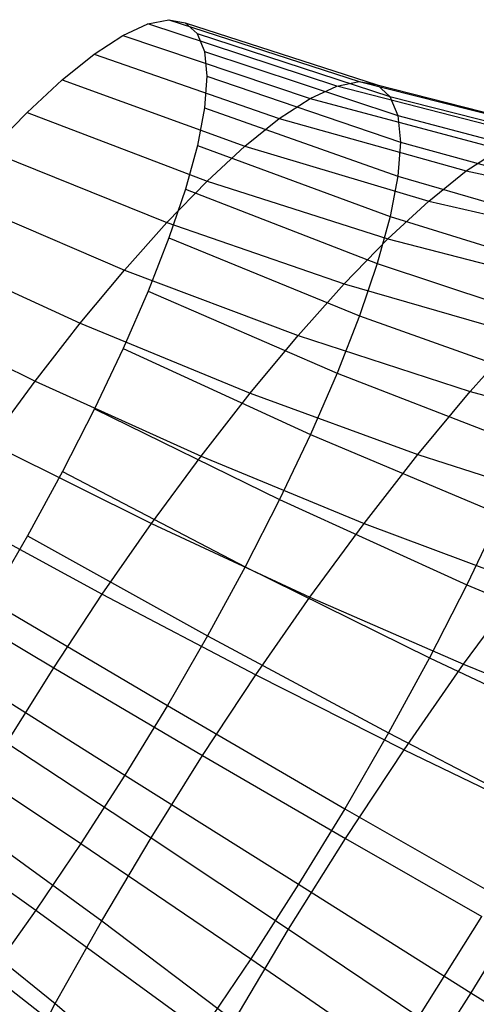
# Model space of a CAD drawing. Extents: x -11.4 to 11.4, y 1.8 to 24.6.
# Tile 32 of 199: x -1.943 to -1.605, y 6.805 to 7.533. Entities that reach past the tile are written whole.
import ezdxf

# ---------------------------------------------------------------- set-up
doc = ezdxf.new("R2010")
doc.units = 0
doc.header["$MEASUREMENT"] = 0
doc.layers.get('0').update_dxf_attribs({"color": 13, "linetype": 'CONTINUOUS'})

# ---------------------------------------------------------------- blocks, each defined once
blk = doc.blocks.new('GRUPUJ_4')
at = {"color": 0}
for p, q in [((9.53779, 5.67922, 4.31515), (9.55627, 5.68777, 4.36752)), ((9.53779, 5.67922, 4.31515), (9.55627, 5.68777, 4.36752)), ((9.55627, 5.68777, 4.36752), (9.57174, 5.69087, 4.42145)), ((9.55627, 5.68777, 4.36752), (9.57174, 5.69087, 4.42145)), ((9.69623, 5.64181, 4.32787), (9.55627, 5.68777, 4.36752)), ((9.69623, 5.64181, 4.32787), (9.55627, 5.68777, 4.36752)), ((9.57174, 5.69087, 4.42145), (9.71283, 5.64515, 4.38579)), ((9.57174, 5.69087, 4.42145), (9.58398, 5.68849, 4.47624)), ((9.57174, 5.69087, 4.42145), (9.71283, 5.64515, 4.38579)), ((9.57174, 5.69087, 4.42145), (9.58398, 5.68849, 4.47624)), ((9.58398, 5.68849, 4.47624), (9.72599, 5.64259, 4.44463)), ((9.58398, 5.68849, 4.47624), (9.59285, 5.68065, 4.53116)), ((9.58398, 5.68849, 4.47624), (9.72599, 5.64259, 4.44463)), ((9.58398, 5.68849, 4.47624), (9.59285, 5.68065, 4.53116)), ((9.51654, 5.66534, 4.26502), (9.53779, 5.67922, 4.31515)), ((9.51654, 5.66534, 4.26502), (9.53779, 5.67922, 4.31515)), ((9.53779, 5.67922, 4.31515), (9.67638, 5.63263, 4.27162)), ((9.53779, 5.67922, 4.31515), (9.67638, 5.63263, 4.27162)), ((9.59285, 5.68065, 4.53116), (9.73551, 5.63417, 4.50362)), ((9.59285, 5.68065, 4.53116), (9.73551, 5.63417, 4.50362)), ((9.59285, 5.68065, 4.53116), (9.59823, 5.66747, 4.58552)), ((9.59285, 5.68065, 4.53116), (9.59823, 5.66747, 4.58552)), ((9.49279, 5.64631, 4.21778), (9.51654, 5.66534, 4.26502)), ((9.49279, 5.64631, 4.21778), (9.51654, 5.66534, 4.26502)), ((9.51654, 5.66534, 4.26502), (9.65356, 5.61773, 4.21778)), ((9.51654, 5.66534, 4.26502), (9.65356, 5.61773, 4.21778)), ((9.59823, 5.66747, 4.58552), (9.74129, 5.62001, 4.562)), ((9.59823, 5.66747, 4.58552), (9.74129, 5.62001, 4.562)), ((9.59823, 5.66747, 4.58552), (9.60005, 5.6491, 4.63859)), ((9.59823, 5.66747, 4.58552), (9.60005, 5.6491, 4.63859)), ((9.46686, 5.62237, 4.17406), (9.49279, 5.64631, 4.21778)), ((9.46686, 5.62237, 4.17406), (9.49279, 5.64631, 4.21778)), ((9.49279, 5.64631, 4.21778), (9.62805, 5.59729, 4.16705)), ((9.49279, 5.64631, 4.21778), (9.62805, 5.59729, 4.16705)), ((9.60005, 5.6491, 4.63859), (9.59828, 5.6258, 4.68969)), ((9.60005, 5.6491, 4.63859), (9.59828, 5.6258, 4.68969)), ((9.60005, 5.6491, 4.63859), (9.74324, 5.60029, 4.619)), ((9.60005, 5.6491, 4.63859), (9.74324, 5.60029, 4.619)), ((9.69623, 5.64181, 4.32787), (9.71283, 5.64515, 4.38579)), ((9.69623, 5.64181, 4.32787), (9.71283, 5.64515, 4.38579)), ((9.71283, 5.64515, 4.38579), (9.85646, 5.6088, 4.34942)), ((9.71283, 5.64515, 4.38579), (9.72599, 5.64259, 4.44463)), ((9.71283, 5.64515, 4.38579), (9.85646, 5.6088, 4.34942)), ((9.71283, 5.64515, 4.38579), (9.72599, 5.64259, 4.44463)), ((9.72599, 5.64259, 4.44463), (9.87075, 5.60602, 4.41336)), ((9.72599, 5.64259, 4.44463), (9.73551, 5.63417, 4.50362)), ((9.72599, 5.64259, 4.44463), (9.87075, 5.60602, 4.41336)), ((9.72599, 5.64259, 4.44463), (9.73551, 5.63417, 4.50362)), ((9.67638, 5.63263, 4.27162), (9.69623, 5.64181, 4.32787)), ((9.67638, 5.63263, 4.27162), (9.69623, 5.64181, 4.32787)), ((9.83841, 5.60518, 4.28648), (9.69623, 5.64181, 4.32787)), ((9.83841, 5.60518, 4.28648), (9.69623, 5.64181, 4.32787)), ((9.65356, 5.61773, 4.21778), (9.67638, 5.63263, 4.27162)), ((9.65356, 5.61773, 4.21778), (9.67638, 5.63263, 4.27162)), ((9.67638, 5.63263, 4.27162), (9.81685, 5.5952, 4.22536)), ((9.67638, 5.63263, 4.27162), (9.81685, 5.5952, 4.22536)), ((9.73551, 5.63417, 4.50362), (9.8811, 5.59688, 4.47747)), ((9.73551, 5.63417, 4.50362), (9.8811, 5.59688, 4.47747)), ((9.73551, 5.63417, 4.50362), (9.74129, 5.62001, 4.562)), ((9.73551, 5.63417, 4.50362), (9.74129, 5.62001, 4.562)), ((9.43907, 5.59385, 4.13442), (9.46686, 5.62237, 4.17406)), ((9.43907, 5.59385, 4.13442), (9.46686, 5.62237, 4.17406)), ((9.46686, 5.62237, 4.17406), (9.60019, 5.57158, 4.1201)), ((9.46686, 5.62237, 4.17406), (9.60019, 5.57158, 4.1201)), ((9.59828, 5.6258, 4.68969), (9.59295, 5.59785, 4.73815)), ((9.59828, 5.6258, 4.68969), (9.59295, 5.59785, 4.73815)), ((9.59828, 5.6258, 4.68969), (9.74134, 5.57526, 4.67388)), ((9.59828, 5.6258, 4.68969), (9.74134, 5.57526, 4.67388)), ((9.62805, 5.59729, 4.16705), (9.65356, 5.61773, 4.21778)), ((9.62805, 5.59729, 4.16705), (9.65356, 5.61773, 4.21778)), ((9.65356, 5.61773, 4.21778), (9.79204, 5.579, 4.16686)), ((9.65356, 5.61773, 4.21778), (9.79204, 5.579, 4.16686)), ((9.74129, 5.62001, 4.562), (9.88738, 5.58149, 4.5409)), ((9.74129, 5.62001, 4.562), (9.88738, 5.58149, 4.5409)), ((9.74129, 5.62001, 4.562), (9.74324, 5.60029, 4.619)), ((9.74129, 5.62001, 4.562), (9.74324, 5.60029, 4.619)), ((9.74324, 5.60029, 4.619), (9.74134, 5.57526, 4.67388)), ((9.74324, 5.60029, 4.619), (9.74134, 5.57526, 4.67388)), ((9.74324, 5.60029, 4.619), (9.8895, 5.56005, 4.60284)), ((9.74324, 5.60029, 4.619), (9.8895, 5.56005, 4.60284)), ((9.43907, 5.59385, 4.13442), (9.57035, 5.54094, 4.07752)), ((9.43907, 5.59385, 4.13442), (9.57035, 5.54094, 4.07752)), ((9.59295, 5.59785, 4.73815), (9.58412, 5.56564, 4.78333)), ((9.59295, 5.59785, 4.73815), (9.58412, 5.56564, 4.78333)), ((9.59295, 5.59785, 4.73815), (9.73562, 5.54525, 4.72592)), ((9.59295, 5.59785, 4.73815), (9.73562, 5.54525, 4.72592)), ((9.60019, 5.57158, 4.1201), (9.62805, 5.59729, 4.16705)), ((9.60019, 5.57158, 4.1201), (9.62805, 5.59729, 4.16705)), ((9.62805, 5.59729, 4.16705), (9.76433, 5.55679, 4.11174)), ((9.62805, 5.59729, 4.16705), (9.76433, 5.55679, 4.11174)), ((9.79204, 5.579, 4.16686), (9.81685, 5.5952, 4.22536)), ((9.79204, 5.579, 4.16686), (9.81685, 5.5952, 4.22536)), ((9.76433, 5.55679, 4.11174), (9.79204, 5.579, 4.16686)), ((9.76433, 5.55679, 4.11174), (9.79204, 5.579, 4.16686)), ((9.79204, 5.579, 4.16686), (9.93144, 5.54933, 4.11246)), ((9.79204, 5.579, 4.16686), (9.93144, 5.54933, 4.11246)), ((9.57035, 5.54094, 4.07752), (9.60019, 5.57158, 4.1201)), ((9.57035, 5.54094, 4.07752), (9.60019, 5.57158, 4.1201)), ((9.60019, 5.57158, 4.1201), (9.73406, 5.52886, 4.06071)), ((9.60019, 5.57158, 4.1201), (9.73406, 5.52886, 4.06071)), ((9.74134, 5.57526, 4.67388), (9.73562, 5.54525, 4.72592)), ((9.74134, 5.57526, 4.67388), (9.73562, 5.54525, 4.72592)), ((9.74134, 5.57526, 4.67388), (9.88743, 5.53285, 4.66247)), ((9.74134, 5.57526, 4.67388), (9.88743, 5.53285, 4.66247)), ((9.58412, 5.56564, 4.78333), (9.57192, 5.52957, 4.82466)), ((9.58412, 5.56564, 4.78333), (9.57192, 5.52957, 4.82466)), ((9.58412, 5.56564, 4.78333), (9.72614, 5.51065, 4.77445)), ((9.58412, 5.56564, 4.78333), (9.72614, 5.51065, 4.77445)), ((9.4098, 5.5611, 4.09937), (9.53891, 5.50577, 4.03989)), ((9.4098, 5.5611, 4.09937), (9.53891, 5.50577, 4.03989)), ((9.73406, 5.52886, 4.06071), (9.76433, 5.55679, 4.11174)), ((9.73406, 5.52886, 4.06071), (9.76433, 5.55679, 4.11174)), ((9.76433, 5.55679, 4.11174), (9.90107, 5.52499, 4.05206)), ((9.76433, 5.55679, 4.11174), (9.90107, 5.52499, 4.05206)), ((9.53891, 5.50577, 4.03989), (9.57035, 5.54094, 4.07752)), ((9.53891, 5.50577, 4.03989), (9.57035, 5.54094, 4.07752)), ((9.57035, 5.54094, 4.07752), (9.70163, 5.49557, 4.01445)), ((9.57035, 5.54094, 4.07752), (9.70163, 5.49557, 4.01445)), ((9.73562, 5.54525, 4.72592), (9.72614, 5.51065, 4.77445)), ((9.73562, 5.54525, 4.72592), (9.72614, 5.51065, 4.77445)), ((9.73562, 5.54525, 4.72592), (9.88121, 5.50024, 4.71902)), ((9.73562, 5.54525, 4.72592), (9.88121, 5.50024, 4.71902)), ((9.57192, 5.52957, 4.82466), (9.5565, 5.49013, 4.86158)), ((9.57192, 5.52957, 4.82466), (9.5565, 5.49013, 4.86158)), ((9.57192, 5.52957, 4.82466), (9.71303, 5.47191, 4.81883)), ((9.57192, 5.52957, 4.82466), (9.71303, 5.47191, 4.81883)), ((9.70163, 5.49557, 4.01445), (9.73406, 5.52886, 4.06071)), ((9.70163, 5.49557, 4.01445), (9.73406, 5.52886, 4.06071)), ((9.73406, 5.52886, 4.06071), (9.86791, 5.49438, 3.99615)), ((9.73406, 5.52886, 4.06071), (9.86791, 5.49438, 3.99615)), ((9.37942, 5.52456, 4.06939), (9.50629, 5.46653, 4.00768)), ((9.37942, 5.52456, 4.06939), (9.50629, 5.46653, 4.00768)), ((9.50629, 5.46653, 4.00768), (9.53891, 5.50577, 4.03989)), ((9.50629, 5.46653, 4.00768), (9.53891, 5.50577, 4.03989)), ((9.53891, 5.50577, 4.03989), (9.66747, 5.45735, 3.97355)), ((9.53891, 5.50577, 4.03989), (9.66747, 5.45735, 3.97355)), ((9.72614, 5.51065, 4.77445), (9.71303, 5.47191, 4.81883)), ((9.72614, 5.51065, 4.77445), (9.71303, 5.47191, 4.81883)), ((9.72614, 5.51065, 4.77445), (9.87091, 5.46265, 4.77175)), ((9.72614, 5.51065, 4.77445), (9.87091, 5.46265, 4.77175)), ((9.5565, 5.49013, 4.86158), (9.53806, 5.44781, 4.89362)), ((9.5565, 5.49013, 4.86158), (9.53806, 5.44781, 4.89362)), ((9.5565, 5.49013, 4.86158), (9.69647, 5.42955, 4.85848)), ((9.5565, 5.49013, 4.86158), (9.69647, 5.42955, 4.85848)), ((9.66747, 5.45735, 3.97355), (9.70163, 5.49557, 4.01445)), ((9.66747, 5.45735, 3.97355), (9.70163, 5.49557, 4.01445)), ((9.70163, 5.49557, 4.01445), (9.83237, 5.4579, 3.94546)), ((9.70163, 5.49557, 4.01445), (9.83237, 5.4579, 3.94546)), ((9.34833, 5.4847, 4.04484), (9.4729, 5.42372, 3.98132)), ((9.34833, 5.4847, 4.04484), (9.4729, 5.42372, 3.98132)), ((9.71303, 5.47191, 4.81883), (9.69647, 5.42955, 4.85848)), ((9.71303, 5.47191, 4.81883), (9.69647, 5.42955, 4.85848)), ((9.71303, 5.47191, 4.81883), (9.85667, 5.42056, 4.81998)), ((9.71303, 5.47191, 4.81883), (9.85667, 5.42056, 4.81998)), ((9.4729, 5.42372, 3.98132), (9.50629, 5.46653, 4.00768)), ((9.4729, 5.42372, 3.98132), (9.50629, 5.46653, 4.00768)), ((9.50629, 5.46653, 4.00768), (9.63202, 5.41471, 3.93856)), ((9.50629, 5.46653, 4.00768), (9.63202, 5.41471, 3.93856)), ((9.63202, 5.41471, 3.93856), (9.66747, 5.45735, 3.97355)), ((9.63202, 5.41471, 3.93856), (9.66747, 5.45735, 3.97355)), ((9.66747, 5.45735, 3.97355), (9.79494, 5.41603, 3.90065)), ((9.66747, 5.45735, 3.97355), (9.79494, 5.41603, 3.90065)), ((9.79494, 5.41603, 3.90065), (9.83237, 5.4579, 3.94546)), ((9.79494, 5.41603, 3.90065), (9.83237, 5.4579, 3.94546)), ((9.53806, 5.44781, 4.89362), (9.51684, 5.40318, 4.92036)), ((9.53806, 5.44781, 4.89362), (9.51684, 5.40318, 4.92036)), ((9.53806, 5.44781, 4.89362), (9.67667, 5.3841, 4.8929)), ((9.53806, 5.44781, 4.89362), (9.67667, 5.3841, 4.8929)), ((9.43918, 5.37791, 3.96115), (9.4729, 5.42372, 3.98132)), ((9.43918, 5.37791, 3.96115), (9.4729, 5.42372, 3.98132)), ((9.4729, 5.42372, 3.98132), (9.59574, 5.36819, 3.90992)), ((9.4729, 5.42372, 3.98132), (9.59574, 5.36819, 3.90992)), ((9.69647, 5.42955, 4.85848), (9.67667, 5.3841, 4.8929)), ((9.69647, 5.42955, 4.85848), (9.67667, 5.3841, 4.8929)), ((9.69647, 5.42955, 4.85848), (9.83868, 5.37452, 4.86307)), ((9.69647, 5.42955, 4.85848), (9.83868, 5.37452, 4.86307)), ((9.59574, 5.36819, 3.90992), (9.63202, 5.41471, 3.93856)), ((9.59574, 5.36819, 3.90992), (9.63202, 5.41471, 3.93856)), ((9.63202, 5.41471, 3.93856), (9.75609, 5.36931, 3.8623)), ((9.63202, 5.41471, 3.93856), (9.75609, 5.36931, 3.8623)), ((9.75609, 5.36931, 3.8623), (9.79494, 5.41603, 3.90065)), ((9.75609, 5.36931, 3.8623), (9.79494, 5.41603, 3.90065)), ((9.79494, 5.41603, 3.90065), (9.92081, 5.38198, 3.82147)), ((9.79494, 5.41603, 3.90065), (9.92081, 5.38198, 3.82147)), ((9.51684, 5.40318, 4.92036), (9.49312, 5.35681, 4.94146)), ((9.51684, 5.40318, 4.92036), (9.49312, 5.35681, 4.94146)), ((9.51684, 5.40318, 4.92036), (9.65388, 5.33617, 4.92162)), ((9.51684, 5.40318, 4.92036), (9.65388, 5.33617, 4.92162)), ((9.67667, 5.3841, 4.8929), (9.65388, 5.33617, 4.92162)), ((9.67667, 5.3841, 4.8929), (9.65388, 5.33617, 4.92162)), ((9.67667, 5.3841, 4.8929), (9.81716, 5.32514, 4.90046)), ((9.67667, 5.3841, 4.8929), (9.81716, 5.32514, 4.90046)), ((9.43918, 5.37791, 3.96115), (9.5591, 5.31842, 3.888)), ((9.43918, 5.37791, 3.96115), (9.5591, 5.31842, 3.888)), ((9.5591, 5.31842, 3.888), (9.59574, 5.36819, 3.90992)), ((9.5591, 5.31842, 3.888), (9.59574, 5.36819, 3.90992)), ((9.59574, 5.36819, 3.90992), (9.71634, 5.31834, 3.83092)), ((9.59574, 5.36819, 3.90992), (9.71634, 5.31834, 3.83092)), ((9.71634, 5.31834, 3.83092), (9.75609, 5.36931, 3.8623)), ((9.71634, 5.31834, 3.83092), (9.75609, 5.36931, 3.8623)), ((9.75609, 5.36931, 3.8623), (9.87801, 5.33051, 3.77923)), ((9.75609, 5.36931, 3.8623), (9.87801, 5.33051, 3.77923)), ((9.49312, 5.35681, 4.94146), (9.46721, 5.30932, 4.95663)), ((9.49312, 5.35681, 4.94146), (9.46721, 5.30932, 4.95663)), ((9.49312, 5.35681, 4.94146), (9.62841, 5.28637, 4.94427)), ((9.49312, 5.35681, 4.94146), (9.62841, 5.28637, 4.94427)), ((9.65388, 5.33617, 4.92162), (9.62841, 5.28637, 4.94427)), ((9.65388, 5.33617, 4.92162), (9.62841, 5.28637, 4.94427)), ((9.65388, 5.33617, 4.92162), (9.79239, 5.27305, 4.93167)), ((9.65388, 5.33617, 4.92162), (9.79239, 5.27305, 4.93167)), ((9.40558, 5.3297, 3.94744), (9.52259, 5.26602, 3.8731)), ((9.40558, 5.3297, 3.94744), (9.52259, 5.26602, 3.8731)), ((9.81716, 5.32514, 4.90046), (9.79239, 5.27305, 4.93167)), ((9.81716, 5.32514, 4.90046), (9.79239, 5.27305, 4.93167)), ((9.52259, 5.26602, 3.8731), (9.5591, 5.31842, 3.888)), ((9.52259, 5.26602, 3.8731), (9.5591, 5.31842, 3.888)), ((9.5591, 5.31842, 3.888), (9.6762, 5.2638, 3.80691)), ((9.5591, 5.31842, 3.888), (9.6762, 5.2638, 3.80691)), ((9.6762, 5.2638, 3.80691), (9.71634, 5.31834, 3.83092)), ((9.6762, 5.2638, 3.80691), (9.71634, 5.31834, 3.83092)), ((9.71634, 5.31834, 3.83092), (9.83422, 5.27436, 3.74466)), ((9.71634, 5.31834, 3.83092), (9.83422, 5.27436, 3.74466)), ((9.46721, 5.30932, 4.95663), (9.43945, 5.26131, 4.96568)), ((9.46721, 5.30932, 4.95663), (9.43945, 5.26131, 4.96568)), ((9.46721, 5.30932, 4.95663), (9.60058, 5.23536, 4.96057)), ((9.46721, 5.30932, 4.95663), (9.60058, 5.23536, 4.96057)), ((9.62841, 5.28637, 4.94427), (9.60058, 5.23536, 4.96057)), ((9.62841, 5.28637, 4.94427), (9.60058, 5.23536, 4.96057)), ((9.62841, 5.28637, 4.94427), (9.76471, 5.21894, 4.95629)), ((9.62841, 5.28637, 4.94427), (9.76471, 5.21894, 4.95629)), ((9.37253, 5.27971, 3.94037), (9.48667, 5.2117, 3.86542)), ((9.37253, 5.27971, 3.94037), (9.48667, 5.2117, 3.86542)), ((9.79239, 5.27305, 4.93167), (9.76471, 5.21894, 4.95629)), ((9.79239, 5.27305, 4.93167), (9.76471, 5.21894, 4.95629)), ((9.79, 5.21428, 3.71821), (9.83422, 5.27436, 3.74466)), ((9.79, 5.21428, 3.71821), (9.83422, 5.27436, 3.74466)), ((9.79239, 5.27305, 4.93167), (9.93182, 5.21409, 4.95049)), ((9.79239, 5.27305, 4.93167), (9.93182, 5.21409, 4.95049)), ((9.48667, 5.2117, 3.86542), (9.52259, 5.26602, 3.8731)), ((9.48667, 5.2117, 3.86542), (9.52259, 5.26602, 3.8731)), ((9.52259, 5.26602, 3.8731), (9.63619, 5.20639, 3.79059)), ((9.52259, 5.26602, 3.8731), (9.63619, 5.20639, 3.79059)), ((9.63619, 5.20639, 3.79059), (9.6762, 5.2638, 3.80691)), ((9.63619, 5.20639, 3.79059), (9.6762, 5.2638, 3.80691)), ((9.6762, 5.2638, 3.80691), (9.79, 5.21428, 3.71821)), ((9.6762, 5.2638, 3.80691), (9.79, 5.21428, 3.71821)), ((9.43945, 5.26131, 4.96568), (9.57076, 5.18381, 4.97029)), ((9.43945, 5.26131, 4.96568), (9.57076, 5.18381, 4.97029)), ((9.60058, 5.23536, 4.96057), (9.57076, 5.18381, 4.97029)), ((9.60058, 5.23536, 4.96057), (9.57076, 5.18381, 4.97029)), ((9.60058, 5.23536, 4.96057), (9.73448, 5.16351, 4.974)), ((9.60058, 5.23536, 4.96057), (9.73448, 5.16351, 4.974)), ((9.41019, 5.21342, 4.96849), (9.53934, 5.13237, 4.97331)), ((9.41019, 5.21342, 4.96849), (9.53934, 5.13237, 4.97331)), ((9.76471, 5.21894, 4.95629), (9.73448, 5.16351, 4.974)), ((9.76471, 5.21894, 4.95629), (9.73448, 5.16351, 4.974)), ((9.74593, 5.15104, 3.70022), (9.79, 5.21428, 3.71821)), ((9.74593, 5.15104, 3.70022), (9.79, 5.21428, 3.71821)), ((9.76471, 5.21894, 4.95629), (9.9015, 5.1548, 4.97746)), ((9.76471, 5.21894, 4.95629), (9.9015, 5.1548, 4.97746)), ((9.79, 5.21428, 3.71821), (9.90004, 5.17006, 3.62225)), ((9.79, 5.21428, 3.71821), (9.90004, 5.17006, 3.62225)), ((9.45183, 5.15615, 3.86504), (9.48667, 5.2117, 3.86542)), ((9.45183, 5.15615, 3.86504), (9.48667, 5.2117, 3.86542)), ((9.48667, 5.2117, 3.86542), (9.59684, 5.14686, 3.78216)), ((9.48667, 5.2117, 3.86542), (9.59684, 5.14686, 3.78216)), ((9.59684, 5.14686, 3.78216), (9.63619, 5.20639, 3.79059)), ((9.59684, 5.14686, 3.78216), (9.63619, 5.20639, 3.79059)), ((9.63619, 5.20639, 3.79059), (9.74593, 5.15104, 3.70022)), ((9.63619, 5.20639, 3.79059), (9.74593, 5.15104, 3.70022)), ((9.57076, 5.18381, 4.97029), (9.53934, 5.13237, 4.97331)), ((9.57076, 5.18381, 4.97029), (9.53934, 5.13237, 4.97331)), ((9.57076, 5.18381, 4.97029), (9.70208, 5.10749, 4.98456)), ((9.57076, 5.18381, 4.97029), (9.70208, 5.10749, 4.98456)), ((9.37983, 5.16627, 4.96503), (9.50673, 5.08173, 4.96959)), ((9.37983, 5.16627, 4.96503), (9.50673, 5.08173, 4.96959)), ((9.73448, 5.16351, 4.974), (9.70208, 5.10749, 4.98456)), ((9.73448, 5.16351, 4.974), (9.70208, 5.10749, 4.98456)), ((9.73448, 5.16351, 4.974), (9.86836, 5.09407, 4.99686)), ((9.73448, 5.16351, 4.974), (9.86836, 5.09407, 4.99686)), ((9.45183, 5.15615, 3.86504), (9.55865, 5.086, 3.78174)), ((9.45183, 5.15615, 3.86504), (9.55865, 5.086, 3.78174)), ((9.55865, 5.086, 3.78174), (9.59684, 5.14686, 3.78216)), ((9.55865, 5.086, 3.78174), (9.59684, 5.14686, 3.78216)), ((9.59684, 5.14686, 3.78216), (9.70258, 5.08546, 3.69094)), ((9.59684, 5.14686, 3.78216), (9.70258, 5.08546, 3.69094)), ((9.70258, 5.08546, 3.69094), (9.74593, 5.15104, 3.70022)), ((9.70258, 5.08546, 3.69094), (9.74593, 5.15104, 3.70022)), ((9.74593, 5.15104, 3.70022), (9.85135, 5.1002, 3.60239)), ((9.74593, 5.15104, 3.70022), (9.85135, 5.1002, 3.60239)), ((9.53934, 5.13237, 4.97331), (9.50673, 5.08173, 4.96959)), ((9.53934, 5.13237, 4.97331), (9.50673, 5.08173, 4.96959)), ((9.53934, 5.13237, 4.97331), (9.66793, 5.0516, 4.98784)), ((9.53934, 5.13237, 4.97331), (9.66793, 5.0516, 4.98784)), ((9.34875, 5.12048, 4.95534), (9.47335, 5.03255, 4.95918)), ((9.34875, 5.12048, 4.95534), (9.47335, 5.03255, 4.95918)), ((9.70208, 5.10749, 4.98456), (9.66793, 5.0516, 4.98784)), ((9.70208, 5.10749, 4.98456), (9.66793, 5.0516, 4.98784)), ((9.70208, 5.10749, 4.98456), (9.83286, 5.03268, 5.00844)), ((9.70208, 5.10749, 4.98456), (9.83286, 5.03268, 5.00844)), ((9.4185, 5.1001, 3.87197), (9.52214, 5.02459, 3.78934)), ((9.4185, 5.1001, 3.87197), (9.52214, 5.02459, 3.78934)), ((9.50673, 5.08173, 4.96959), (9.47335, 5.03255, 4.95918)), ((9.50673, 5.08173, 4.96959), (9.47335, 5.03255, 4.95918)), ((9.50673, 5.08173, 4.96959), (9.63249, 4.99658, 4.9838)), ((9.50673, 5.08173, 4.96959), (9.63249, 4.99658, 4.9838)), ((9.52214, 5.02459, 3.78934), (9.55865, 5.086, 3.78174)), ((9.52214, 5.02459, 3.78934), (9.55865, 5.086, 3.78174)), ((9.55865, 5.086, 3.78174), (9.66051, 5.01841, 3.69048)), ((9.55865, 5.086, 3.78174), (9.66051, 5.01841, 3.69048)), ((9.66051, 5.01841, 3.69048), (9.70258, 5.08546, 3.69094)), ((9.66051, 5.01841, 3.69048), (9.70258, 5.08546, 3.69094)), ((9.70258, 5.08546, 3.69094), (9.80346, 5.02775, 3.59213)), ((9.70258, 5.08546, 3.69094), (9.80346, 5.02775, 3.59213)), ((9.66793, 5.0516, 4.98784), (9.63249, 4.99658, 4.9838)), ((9.66793, 5.0516, 4.98784), (9.63249, 4.99658, 4.9838)), ((9.66793, 5.0516, 4.98784), (9.79545, 4.97144, 5.01203)), ((9.66793, 5.0516, 4.98784), (9.79545, 4.97144, 5.01203)), ((9.38713, 5.04429, 3.88613), (9.48777, 4.96342, 3.80485)), ((9.38713, 5.04429, 3.88613), (9.48777, 4.96342, 3.80485)), ((9.47335, 5.03255, 4.95918), (9.43963, 4.98546, 4.94221)), ((9.47335, 5.03255, 4.95918), (9.43963, 4.98546, 4.94221)), ((9.47335, 5.03255, 4.95918), (9.59622, 4.94313, 4.97249)), ((9.47335, 5.03255, 4.95918), (9.59622, 4.94313, 4.97249)), ((9.83286, 5.03268, 5.00844), (9.79545, 4.97144, 5.01203)), ((9.83286, 5.03268, 5.00844), (9.79545, 4.97144, 5.01203)), ((9.48777, 4.96342, 3.80485), (9.52214, 5.02459, 3.78934)), ((9.48777, 4.96342, 3.80485), (9.52214, 5.02459, 3.78934)), ((9.52214, 5.02459, 3.78934), (9.62029, 4.95076, 3.69885)), ((9.52214, 5.02459, 3.78934), (9.62029, 4.95076, 3.69885)), ((9.75699, 4.95367, 3.59163), (9.80346, 5.02775, 3.59213)), ((9.75699, 4.95367, 3.59163), (9.80346, 5.02775, 3.59213)), ((9.62029, 4.95076, 3.69885), (9.66051, 5.01841, 3.69048)), ((9.62029, 4.95076, 3.69885), (9.66051, 5.01841, 3.69048)), ((9.66051, 5.01841, 3.69048), (9.75699, 4.95367, 3.59163)), ((9.66051, 5.01841, 3.69048), (9.75699, 4.95367, 3.59163)), ((9.63249, 4.99658, 4.9838), (9.59622, 4.94313, 4.97249)), ((9.63249, 4.99658, 4.9838), (9.59622, 4.94313, 4.97249)), ((9.63249, 4.99658, 4.9838), (9.75662, 4.91115, 5.0076)), ((9.63249, 4.99658, 4.9838), (9.75662, 4.91115, 5.0076)), ((9.43963, 4.98546, 4.94221), (9.55959, 4.89196, 4.95405)), ((9.43963, 4.98546, 4.94221), (9.55959, 4.89196, 4.95405)), ((9.79545, 4.97144, 5.01203), (9.75662, 4.91115, 5.0076)), ((9.79545, 4.97144, 5.01203), (9.75662, 4.91115, 5.0076)), ((9.79545, 4.97144, 5.01203), (9.92137, 4.89222, 5.04578)), ((9.79545, 4.97144, 5.01203), (9.92137, 4.89222, 5.04578)), ((9.45598, 4.90331, 3.82808), (9.48777, 4.96342, 3.80485)), ((9.45598, 4.90331, 3.82808), (9.48777, 4.96342, 3.80485)), ((9.48777, 4.96342, 3.80485), (9.58242, 4.88339, 3.71594)), ((9.48777, 4.96342, 3.80485), (9.58242, 4.88339, 3.71594))]:
    blk.add_line(p, q, dxfattribs=at)
blk = doc.blocks.new('SATELLITE_M_ZWIS-11230-112')
at = {"color": 0}
blk.add_blockref('GRUPUJ_4', (-11.40464, 1.84184, 0.62927), dxfattribs=at)

msp = doc.modelspace()

# ---------------------------------------------------------------- block references
at = {"color": 0}
msp.add_blockref('SATELLITE_M_ZWIS-11230-112', (0, 0), dxfattribs=at)

doc.saveas('drawing.dxf')
